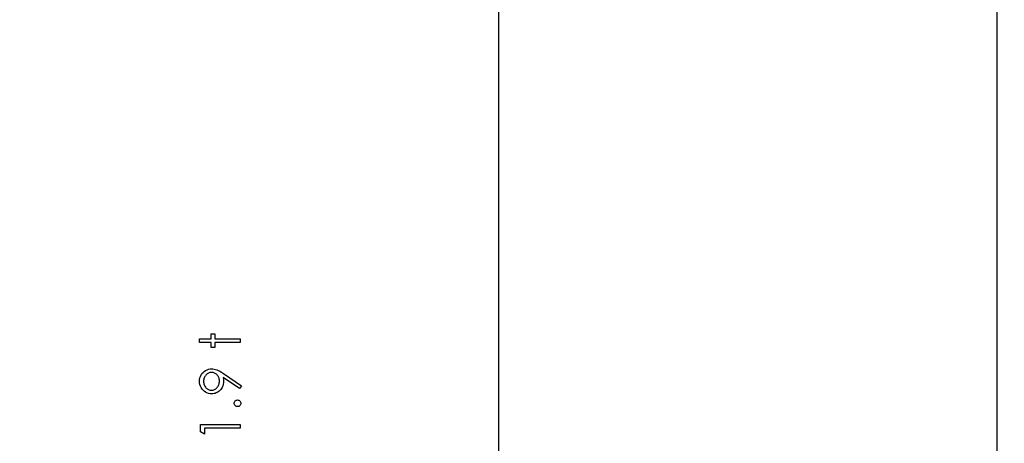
# Model space of a CAD drawing. Header units: inches. Extents: x 0.1 to 87.3, y 0.1 to 33.9.
# Tile 57 of 161: x 19.4 to 21.8, y 21.1 to 22.1. Entities that reach past the tile are written whole.
import ezdxf

# ---------------------------------------------------------------- set-up
doc = ezdxf.new("R2010")
doc.units = ezdxf.units.IN
doc.header["$MEASUREMENT"] = 0
doc.layers.add('DIMENSIONS', color=171, linetype='Continuous')
doc.layers.add('STATION_LINES', color=231, linetype='Continuous')
doc.styles.add('SLDTEXTSTYLE0', font='TXT', dxfattribs={"width": 0.75})
doc.dimstyles.new('SLDDIMSTYLE3', dxfattribs={"dimtxt": 0.125, "dimasz": 0.13, "dimexe": 0, "dimexo": 0.0625, "dimgap": 0.03125, "dimtad": 0, "dimtih": 1, "dimtoh": 1, "dimdec": 4, "dimlfac": 1.333333, "dimrnd": 1e-09, "dimzin": 12, "dimdsep": 46, "dimtxsty": 'SLDTEXTSTYLE0', "dimsah": 1, "dimcen": 0.09, "dimadec": 0, "dimazin": 3, "dimtfac": 1, "dimtdec": 4, "dimtofl": 0, "dimtmove": 0, "dimatfit": 3, "dimfxl": 0, "dimfrac": 2, "dimtolj": 1, "dimtzin": 12, "dimarcsym": 0})

# ---------------------------------------------------------------- blocks, each defined once
blk = doc.blocks.new('_D_6')
at = {"layer": 'DIMENSIONS'}
for p, q in [((1.8075, 22.5336), (1.8075, 18.1371)), ((31.7987, 22.2074), (31.7987, 18.1371)), ((1.8075, 18.2621), (17.0853, 18.2621)), ((31.7987, 18.2621), (17.7325, 18.2621))]:
    blk.add_line(p, q, dxfattribs=at)
for centre, start, end in [((17.3071, 18.2494), 153.4349, 206.5651), ((17.5106, 18.2494), 333.4349, 26.5651)]:
    blk.add_arc(centre, 0.2219, start, end, dxfattribs=at)
for points in [[(1.8075, 18.2621), (1.9375, 18.2421), (1.9375, 18.2821)], [(31.7987, 18.2621), (31.6687, 18.2821), (31.6687, 18.2421)]]:
    blk.add_solid(points, dxfattribs=at)
at = {"layer": 'DIMENSIONS', "insert": (17.1087, 18.3113), "char_height": 0.125, "attachment_point": 1, "style": 'SLDTEXTSTYLE0'}
blk.add_mtext('39.9883', dxfattribs=at)

msp = doc.modelspace()

# ---------------------------------------------------------------- linework, layer by layer
at = {"color": 7, "linetype": 'Continuous', "flags": 128}
for points in [[(19.87333, 21.317764), (19.873325, 21.326177), (19.873325, 21.326177), (19.900969, 21.326177), (19.900969, 21.326177), (19.900969, 21.338197), (19.900969, 21.338197), (19.909383, 21.338197), (19.909383, 21.338197), (19.909383, 21.326177), (19.909383, 21.326177), (19.969479, 21.326177), (19.969479, 21.326177), (19.969479, 21.317764), (19.969479, 21.317764), (19.909383, 21.317764), (19.909383, 21.317764), (19.909383, 21.305745), (19.909383, 21.305745), (19.900969, 21.305745), (19.900969, 21.305745), (19.900969, 21.317764), (19.900969, 21.317764), (19.873325, 21.317764)], [(19.971889, 21.2156), (19.967207, 21.208877), (19.967207, 21.208877), (19.929102, 21.234944), (19.929102, 21.234944), (19.929647, 21.229948), (19.929816, 21.225084), (19.929816, 21.225084), (19.929684, 21.222136), (19.929309, 21.219319), (19.928689, 21.216596), (19.927806, 21.214004), (19.926679, 21.211506), (19.925308, 21.20914), (19.923674, 21.206868), (19.921796, 21.204727), (19.919731, 21.202774), (19.917552, 21.201065), (19.915261, 21.199637), (19.912857, 21.198454), (19.910322, 21.197553), (19.907674, 21.196896), (19.904913, 21.196501), (19.90204, 21.19637), (19.90204, 21.19637), (19.898115, 21.196614), (19.894396, 21.197328), (19.890866, 21.198529), (19.887523, 21.200201), (19.884462, 21.202323), (19.88172, 21.20484), (19.879297, 21.207769), (19.877194, 21.211093), (19.875504, 21.21468), (19.874302, 21.218399), (19.873569, 21.222249), (19.873325, 21.226211), (19.873325, 21.226211), (19.873569, 21.230099), (19.874264, 21.233836), (19.875447, 21.237423), (19.8771, 21.24086), (19.879185, 21.244052), (19.881626, 21.246869), (19.884462, 21.249329), (19.887654, 21.251433), (19.89111, 21.253104), (19.894678, 21.254306), (19.89834, 21.25502), (19.902134, 21.255264), (19.902134, 21.255264), (19.905082, 21.255114), (19.908087, 21.254682), (19.911167, 21.253931), (19.914322, 21.252898), (19.915956, 21.252259), (19.917684, 21.251489), (19.919468, 21.250607), (19.921346, 21.249611), (19.923318, 21.248503), (19.925346, 21.247282), (19.927468, 21.24593), (19.929665, 21.244465), (19.929665, 21.244465), (19.971883, 21.2156)], [(19.920202, 21.226643), (19.920106, 21.228878), (19.919862, 21.230981), (19.91943, 21.232991), (19.918829, 21.234869), (19.918059, 21.236653), (19.91712, 21.238324), (19.916012, 21.239864), (19.914735, 21.24131), (19.913345, 21.242606), (19.911862, 21.243733), (19.910322, 21.244691), (19.908726, 21.245461), (19.907035, 21.246081), (19.905289, 21.246512), (19.903467, 21.246757), (19.90157, 21.24685), (19.90157, 21.24685), (19.899674, 21.246757), (19.897852, 21.246475), (19.896105, 21.245987), (19.894415, 21.245311), (19.8928, 21.244447), (19.89126, 21.243395), (19.889795, 21.242137), (19.888387, 21.240691), (19.88711, 21.239113), (19.886002, 21.23746), (19.885063, 21.235714), (19.884312, 21.233892), (19.883711, 21.231995), (19.883279, 21.230005), (19.883034, 21.227939), (19.882941, 21.225779), (19.882941, 21.225779), (19.883034, 21.223638), (19.883279, 21.221591), (19.883711, 21.219619), (19.884312, 21.217723), (19.885063, 21.215901), (19.886002, 21.214154), (19.88711, 21.212502), (19.888387, 21.210924), (19.889795, 21.209478), (19.89126, 21.208239), (19.8928, 21.207187), (19.894415, 21.206323), (19.896105, 21.205647), (19.897852, 21.205159), (19.899674, 21.204877), (19.90157, 21.204783), (19.90157, 21.204783), (19.903467, 21.204877), (19.905289, 21.205178), (19.907035, 21.205685), (19.908726, 21.206379), (19.910322, 21.207281), (19.911862, 21.208389), (19.913345, 21.209685), (19.914735, 21.211187), (19.916012, 21.212821), (19.91712, 21.214549), (19.918059, 21.21637), (19.918829, 21.218248), (19.91943, 21.22022), (19.919862, 21.222286), (19.920106, 21.224427), (19.9202, 21.226643)], [(19.955057, 21.174134), (19.955206, 21.175693), (19.955619, 21.177139), (19.956333, 21.178454), (19.957328, 21.179655), (19.95853, 21.180651), (19.959845, 21.181383), (19.961291, 21.181796), (19.962868, 21.181947), (19.962868, 21.181947), (19.964408, 21.181796), (19.965854, 21.181383), (19.967169, 21.180651), (19.968371, 21.179655), (19.969385, 21.178454), (19.970099, 21.177139), (19.970531, 21.175693), (19.970681, 21.174134), (19.970681, 21.174134), (19.970531, 21.172575), (19.970099, 21.171148), (19.969385, 21.169815), (19.968371, 21.168613), (19.967169, 21.167617), (19.965854, 21.166904), (19.964408, 21.166472), (19.962868, 21.166322), (19.962868, 21.166322), (19.961291, 21.166472), (19.959845, 21.166904), (19.95853, 21.167617), (19.957328, 21.168613), (19.956333, 21.169815), (19.955619, 21.171148), (19.955206, 21.172575), (19.955056, 21.174134)], [(19.875731, 21.10692), (19.875729, 21.124254), (19.875729, 21.124254), (19.969479, 21.124254), (19.969479, 21.124254), (19.969479, 21.115841), (19.969479, 21.115841), (19.885344, 21.115841), (19.885344, 21.115841), (19.885344, 21.101418), (19.885344, 21.101418), (19.875729, 21.10692)]]:
    msp.add_lwpolyline(points, dxfattribs=at)
at = {"layer": 'STATION_LINES'}
for p, q in [((20.578685, 19.600705), (20.578685, 22.614639)), ((21.752435, 19.600705), (21.752435, 22.614639))]:
    msp.add_line(p, q, dxfattribs=at)

# ---------------------------------------------------------------- dimensions: what is measured, and where the dimension line sits
at = {"layer": 'DIMENSIONS'}
dim = msp.add_linear_dim(base=(1.807477, 18.262123), p1=(31.798685, 22.257365), p2=(1.807477, 22.583647), text='(<>)', dimstyle='SLDDIMSTYLE3', dxfattribs=at)
dim.commit()
dim.dimension.update_dxf_attribs({"geometry": '_D_6', "text_midpoint": (17.408862, 18.262123), "dimtype": 160})

doc.saveas('drawing.dxf')
